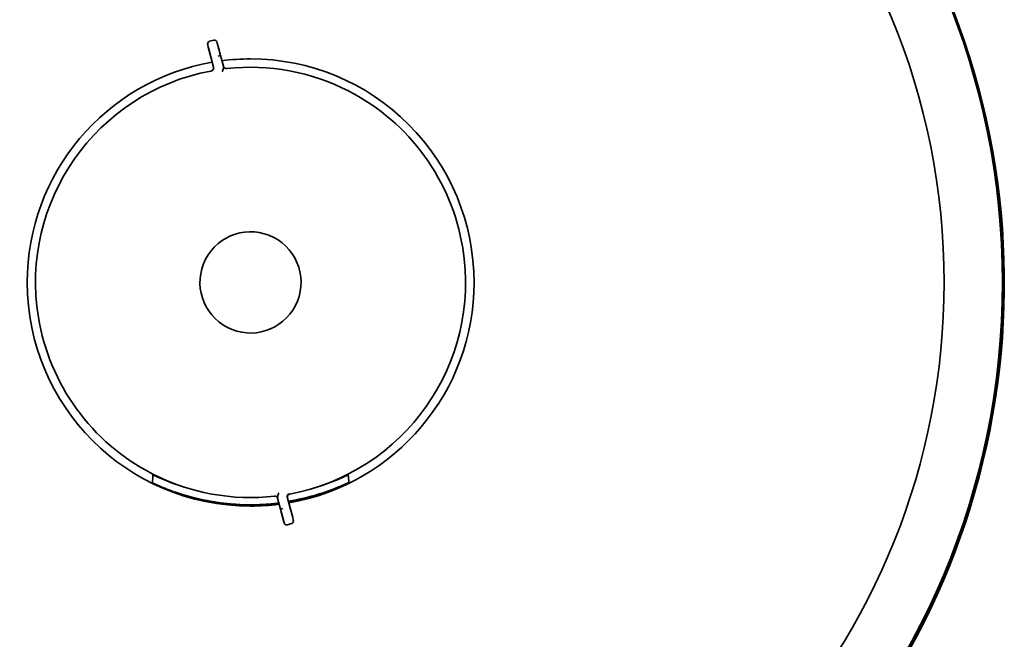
# Model space of a CAD drawing. Extents: x 6.5 to 64.9, y -6 to 65.8.
# Tile 18 of 25: x 14.2 to 28.8, y 44.8 to 54. Entities that reach past the tile are written whole.
import ezdxf

# ---------------------------------------------------------------- set-up
doc = ezdxf.new("R2010")
doc.units = 0
doc.header["$MEASUREMENT"] = 0

msp = doc.modelspace()

# ---------------------------------------------------------------- linework, layer by layer
at = {"color": 7, "lineweight": 35}
for p, q in [((17.086936, 53.668001), (17.025827, 53.652027)), ((17.007254, 53.563069), (17.007154, 53.563458)), ((17.007254, 53.563069), (17.084921, 53.265929)), ((17.169319, 53.515159), (17.166213, 53.526852)), ((17.18955, 53.438298), (17.169319, 53.515159)), ((17.050069, 53.401931), (17.084949, 53.26849)), ((17.230466, 53.281759), (17.18955, 53.438293)), ((17.230466, 53.281759), (17.230487, 53.281683)), ((17.230955, 53.280015), (17.230487, 53.281683)), ((17.230952, 53.280029), (17.231132, 53.279443)), ((16.178847, 47.111466), (16.17884, 47.111071)), ((16.183797, 47.101897), (16.185002, 47.101229)), ((16.183861, 47.101854), (16.185002, 47.101229)), ((16.185002, 47.101229), (16.200629, 47.093982)), ((16.199061, 47.094703), (16.209082, 47.090098)), ((16.199541, 47.094481), (16.213634, 47.088022)), ((16.20295, 47.092915), (16.205163, 47.091896)), ((16.208876, 47.090195), (16.235034, 47.078358)), ((16.213402, 47.088128), (16.221388, 47.0845)), ((16.221, 47.084677), (16.235034, 47.078358)), ((16.236918, 47.084807), (16.235034, 47.078358)), ((16.293939, 47.052656), (16.294858, 47.052194)), ((16.294933, 47.052165), (16.293942, 47.052651)), ((16.293943, 47.052651), (16.294858, 47.052194)), ((16.294933, 47.052165), (16.303528, 47.048527)), ((18.942643, 47.038738), (18.951255, 47.042308)), ((18.952292, 47.042813), (18.951257, 47.042308)), ((18.951466, 47.042395), (18.953628, 47.043294)), ((18.954668, 47.043803), (18.953634, 47.043298)), ((18.966108, 47.048527), (18.974703, 47.052165)), ((18.974703, 47.052165), (18.975667, 47.052646)), ((18.975693, 47.052651), (18.974778, 47.052194)), ((18.975692, 47.052651), (18.974781, 47.052199)), ((19.032718, 47.084807), (19.034602, 47.078358)), ((19.034602, 47.078358), (19.060695, 47.090166)), ((19.045432, 47.083226), (19.034602, 47.078358)), ((19.048169, 47.084466), (19.056294, 47.088157)), ((19.06062, 47.090132), (19.069071, 47.09401)), ((19.069028, 47.093991), (19.084634, 47.101229)), ((19.069656, 47.09428), (19.070551, 47.094693)), ((19.084634, 47.101229), (19.085775, 47.101854)), ((19.085775, 47.101854), (19.084634, 47.101229)), ((19.090789, 47.111466), (19.090803, 47.111071)), ((16.421776, 47.001247), (16.430486, 46.997964)), ((16.430486, 46.997964), (16.431898, 46.997508)), ((16.431574, 46.997628), (16.430558, 46.997935)), ((16.431206, 46.997695), (16.435017, 46.996268)), ((16.435017, 46.996268), (16.451623, 46.990111)), ((16.451623, 46.990111), (16.456662, 46.988261)), ((16.508138, 46.969951), (16.509125, 46.969537)), ((16.508138, 46.969951), (16.509125, 46.969537)), ((16.508181, 46.969931), (16.509122, 46.969537)), ((16.509201, 46.969508), (16.508185, 46.969926)), ((16.517982, 46.966471), (16.509201, 46.969508)), ((16.509201, 46.969508), (16.517982, 46.966471)), ((16.522374, 46.964957), (16.522565, 46.964885)), ((16.522565, 46.964885), (16.523096, 46.964712)), ((16.760686, 46.892739), (16.763664, 46.891955)), ((16.772598, 46.88962), (16.763664, 46.891955)), ((16.772598, 46.88962), (16.773276, 46.889447)), ((16.772598, 46.88962), (16.773283, 46.889442)), ((18.216228, 46.750652), (18.178377, 46.895468)), ((18.178695, 46.896915), (18.259043, 46.589519)), ((18.610014, 46.92106), (18.617512, 46.923295)), ((18.613697, 46.922156), (18.620334, 46.924141)), ((18.793605, 46.981235), (18.800207, 46.983614)), ((18.824087, 46.992351), (18.83035, 46.994677)), ((16.852999, 46.869757), (16.852299, 46.86992)), ((16.985095, 46.841536), (16.994111, 46.839811)), ((16.994111, 46.839811), (16.995478, 46.839619)), ((16.995224, 46.839667), (16.994189, 46.839797)), ((17.098333, 46.821664), (17.097897, 46.821779)), ((17.097916, 46.821774), (17.09894, 46.821544)), ((17.097916, 46.821774), (17.09894, 46.821544)), ((17.097916, 46.821774), (17.09894, 46.821544)), ((17.098007, 46.821755), (17.099016, 46.821529)), ((17.099016, 46.821529), (17.108055, 46.820112)), ((17.099016, 46.821529), (17.108055, 46.820112)), ((17.25056, 46.800998), (17.259609, 46.799989)), ((17.259609, 46.799989), (17.286758, 46.797106)), ((17.259609, 46.799989), (17.2607, 46.799912)), ((17.260725, 46.799932), (17.259682, 46.79998)), ((17.259757, 46.79997), (17.260287, 46.799912)), ((17.316121, 46.794237), (17.325169, 46.793405)), ((17.382897, 46.788705), (17.38373, 46.788594)), ((17.38373, 46.788594), (17.383882, 46.788585)), ((17.383884, 46.788585), (17.38373, 46.788594)), ((17.392925, 46.787931), (17.38373, 46.788594)), ((17.384354, 46.788551), (17.385075, 46.788498)), ((17.560279, 46.780198), (17.552598, 46.780371)), ((17.560279, 46.780198), (17.561197, 46.780242)), ((17.579181, 46.779838), (17.570082, 46.779843)), ((17.589903, 46.779679), (17.586255, 46.779727)), ((17.638509, 46.779391), (17.634817, 46.779386)), ((17.722992, 46.78052), (17.720685, 46.780463)), ((17.737295, 46.780919), (17.736223, 46.780953)), ((17.745624, 46.781179), (17.737153, 46.780915)), ((17.864232, 46.787071), (17.85504, 46.786465)), ((17.864078, 46.787061), (17.85504, 46.78647)), ((17.86375, 46.787042), (17.864232, 46.787071)), ((17.864078, 46.787061), (17.864232, 46.787071)), ((17.86507, 46.787177), (17.864232, 46.787071)), ((17.937239, 46.792824), (17.938267, 46.792848)), ((17.937239, 46.792824), (17.938267, 46.792848)), ((17.938341, 46.792852), (17.937441, 46.792819)), ((17.938341, 46.792852), (17.947388, 46.793669)), ((18.02077, 46.801191), (18.027078, 46.801912)), ((18.027078, 46.801912), (18.053009, 46.804997)), ((18.033279, 46.880565), (18.033024, 46.881421)), ((18.033024, 46.881421), (18.033087, 46.881224)), ((18.033279, 46.88056), (18.033468, 46.879868)), ((18.076747, 46.71429), (18.033479, 46.879825)), ((18.233527, 46.83216), (18.234574, 46.832275)), ((18.234647, 46.832285), (18.233538, 46.83216)), ((18.234647, 46.832285), (18.243673, 46.833905)), ((18.357372, 46.85642), (18.366364, 46.858372)), ((18.366364, 46.858372), (18.367337, 46.85865)), ((18.367431, 46.858674), (18.36644, 46.858391)), ((18.367432, 46.858674), (18.366443, 46.858391)), ((18.452009, 46.878311), (18.45302, 46.878489)), ((18.462123, 46.880738), (18.45302, 46.878489)), ((18.455642, 46.879133), (18.455491, 46.879095)), ((18.463603, 46.881108), (18.464595, 46.881353)), ((18.179362, 46.484586), (18.240472, 46.500557)), ((18.259143, 46.58913), (18.259043, 46.589519))]:
    msp.add_line(p, q, dxfattribs=at)
for points in [[(17.007154, 53.563458), (16.99809, 53.601113), (16.996396, 53.614415), (16.999258, 53.628588), (17.007243, 53.641011), (17.018675, 53.649369), (17.025835, 53.652003)], [(17.166213, 53.526852), (17.140288, 53.622528), (17.134527, 53.641838), (17.12794, 53.654122), (17.116852, 53.66383), (17.103, 53.66878), (17.091874, 53.668929), (17.08694, 53.667977)], [(17.007154, 53.563458), (17.007101, 53.563679), (17.007124, 53.563612), (17.021382, 53.510747), (17.050069, 53.401931)], [(17.189624, 53.438312), (17.189576, 53.438317), (17.189297, 53.438269), (17.151417, 53.428686)], [(17.045759, 53.207681), (17.05959, 53.212843), (17.072354, 53.222651), (17.079761, 53.232542), (17.084522, 53.243624), (17.086429, 53.258143), (17.085814, 53.264501)], [(17.211061, 53.200501), (17.213256, 53.200943), (17.216305, 53.203625), (17.218109, 53.207133)], [(17.230487, 53.281683), (17.230876, 53.27864), (17.230372, 53.268048), (17.225366, 53.236531), (17.218111, 53.207133)], [(18.03348, 46.879825), (18.033137, 46.882704), (18.034903, 46.899049), (18.042041, 46.930705), (18.048003, 46.948031)], [(18.054874, 46.953476), (18.051265, 46.952231), (18.049968, 46.951015), (18.048004, 46.948036)], [(18.177657, 46.898842), (18.17755, 46.909516), (18.180751, 46.920291), (18.188366, 46.931412), (18.198265, 46.939024), (18.209376, 46.94322)], [(18.216228, 46.750652), (18.258466, 46.591504), (18.25919, 46.588918), (18.259143, 46.58913)], [(18.076674, 46.714271), (18.076845, 46.71429), (18.077996, 46.714526), (18.114881, 46.723902)], [(18.131325, 46.512759), (18.131327, 46.512605), (18.13131, 46.512567), (18.131274, 46.512591), (18.131228, 46.512667), (18.131099, 46.512975), (18.126496, 46.528392), (18.087753, 46.672368), (18.076747, 46.71429)], [(18.076747, 46.71429), (18.119944, 46.551937), (18.130111, 46.515902), (18.135113, 46.503296), (18.144498, 46.492209), (18.157573, 46.485158), (18.168943, 46.483332), (18.179359, 46.48461)], [(18.259145, 46.589125), (18.268207, 46.551475), (18.269902, 46.538168), (18.267038, 46.523995), (18.259049, 46.511567), (18.247615, 46.503214), (18.240462, 46.500581)]]:
    msp.add_lwpolyline(points, dxfattribs=at)
msp.add_circle((17.634818, 50.075338), 11.154537, dxfattribs=at)
for centre, radius, start, end in [((17.634826, 50.075328), 11.17174, 90.000043, 38.525443), ((17.634818, 50.075338), 10.288118, 90.000003, 179.999995), ((17.634818, 50.075338), 10.288118, 90.000003, 179.999995), ((17.634818, 50.075338), 10.288118, 0, 90.000003), ((17.634818, 50.075338), 10.288118, 360, 90.000003), ((17.634818, 50.060997), 11.181102, 311.188862, 28.625149), ((8.320897, 51.18574), 9.149878, 14.824705, 15.402319), ((17.634818, 50.075338), 3.314866, 99.892548, 179.999995), ((17.634818, 50.075338), 3.314866, 99.892548, 179.999995), ((17.634818, 50.075338), 3.314866, 90.000003, 97.375412), ((17.634818, 50.075338), 3.314866, 90.000003, 97.375412), ((17.634818, 50.075338), 3.314866, 0, 90.000003), ((17.634818, 50.075338), 3.314866, 360, 90.000003), ((17.633112, 50.076217), 3.189239, 100.637011, 189.280419), ((17.035342, 53.259782), 0.049961, 280.475377, 10.503603), ((17.04034, 53.256721), 0.046135, 9.712148, 14.783586), ((17.278191, 53.295822), 0.049844, 199.1909, 276.299276), ((17.633087, 50.07615), 3.18942, 62.73638, 96.290183), ((17.282785, 53.245148), 0.001435, 12.415402, 52.287308), ((17.63311, 50.076217), 3.189239, 9.218148, 62.736189), ((17.633111, 50.076217), 0.750075, 62.736203, 332.7362), ((17.633111, 50.076217), 0.750075, 332.7362, 62.736203), ((17.63311, 50.076217), 3.189239, 280.436971, 9.218148), ((17.634818, 50.075338), 10.288118, 180.000005, 265.924157), ((17.634818, 50.075338), 10.288118, 180.000005, 265.924157), ((17.634818, 50.075338), 3.314866, 180.000005, 269.999997), ((17.634818, 50.075338), 3.314866, 180.000005, 269.999997), ((17.634818, 50.075338), 3.314866, 279.844902, 0), ((17.634818, 50.075338), 3.314866, 279.844902, 0), ((17.634818, 50.075338), 10.288118, 274.075838, 0), ((17.634818, 50.075338), 10.288118, 274.075838, 0), ((17.634818, 50.060997), 11.171732, 288.504121, 0.033182), ((17.633112, 50.076217), 3.189239, 189.280419, 242.736198), ((17.633134, 50.076284), 3.189419, 242.73587, 276.455257), ((21.967836, 46.830963), 5.79578, 176.098642, 177.225924), ((21.967834, 46.830963), 5.795778, 176.098642, 177.225924), ((17.634818, 50.206539), 3.314866, 244.073262, 253.936376), ((17.634818, 50.206539), 3.314866, 284.381022, 295.92674), ((13.301803, 46.830963), 5.795778, 2.774081, 3.901356), ((16.189799, 47.111091), 0.010965, 178.03067, 222.578397), ((16.189799, 47.111091), 0.010965, 178.029946, 222.497405), ((16.189783, 47.111071), 0.010943, 180.000005, 244.092059), ((17.6347, 50.20628), 3.426799, 244.972866, 245.892674), ((17.636032, 50.209197), 3.430008, 244.973358, 245.892305), ((17.660116, 50.262254), 3.488273, 245.253218, 245.887142), ((17.632784, 50.201815), 3.421941, 245.891438, 246.966851), ((17.634831, 50.206597), 3.427141, 245.892852, 269.999786), ((17.634908, 50.206803), 3.427432, 247.142011, 249.271022), ((17.634826, 50.206515), 3.420403, 279.435603, 295.193041), ((17.63484, 50.206472), 3.427015, 279.445616, 294.107471), ((17.634818, 50.206539), 3.427153, 284.011584, 292.858318), ((17.634718, 50.206842), 3.427469, 289.879529, 292.592515), ((17.634718, 50.206842), 3.427469, 290.416253, 292.432866), ((17.637005, 50.201459), 3.421556, 293.030924, 294.10866), ((17.633605, 50.209197), 3.430008, 294.107697, 295.026644), ((17.634936, 50.20628), 3.426799, 294.107328, 295.027129), ((19.079787, 47.11111), 0.011019, 296.12642, 359.799463), ((19.079837, 47.111091), 0.010965, 317.421608, 1.969352), ((19.079729, 47.111139), 0.01108, 317.613055, 356.438332), ((17.634908, 50.206803), 3.427432, 249.893307, 250.833708), ((17.634831, 50.206582), 3.427197, 250.981199, 255.27426), ((17.63489, 50.206808), 3.42743, 250.9815, 259.071346), ((17.993007, 46.908603), 0.00194, 191.532073, 227.076582), ((17.996092, 46.868204), 0.039231, 19.407665, 96.439519), ((18.213639, 46.904753), 0.036463, 189.334664, 194.756031), ((18.217824, 46.901043), 0.039344, 100.219495, 190.255524), ((17.634718, 50.206842), 3.427469, 283.952626, 286.532122), ((17.634718, 50.206842), 3.427469, 283.969421, 286.596346), ((17.634718, 50.206842), 3.427469, 286.712145, 290.304572), ((17.635075, 50.208212), 3.428775, 259.244936, 260.986812), ((17.634825, 50.206597), 3.427212, 261.158447, 264.664226), ((17.634835, 50.206698), 3.427311, 261.158557, 263.562387), ((17.634835, 50.206698), 3.427311, 264.171018, 265.805517), ((17.634835, 50.206698), 3.427311, 265.937059, 267.04911), ((17.634819, 50.206558), 3.42717, 265.952632, 268.625292), ((17.634818, 50.206539), 3.427154, 266.332596, 267.123716), ((17.634974, 50.217708), 3.43832, 268.755196, 269.997388), ((17.570273, 46.787701), 0.007859, 255.680526, 268.603791), ((17.634832, 50.206424), 3.42697, 269.999758, 277.009192), ((17.634818, 50.075338), 3.314866, 269.999997, 277.327541), ((17.634818, 50.075338), 3.314866, 269.999997, 277.327541), ((17.634757, 50.214113), 3.434726, 270.062589, 270.862159), ((17.634818, 50.206539), 3.427155, 270.863047, 271.713467), ((17.634818, 50.206549), 3.427161, 271.852796, 273.684249), ((17.634818, 50.206539), 3.427153, 272.05389, 273.682958), ((17.634818, 50.206539), 3.427153, 273.83825, 277.008912), ((17.634786, 50.206751), 3.427364, 275.233084, 276.466288), ((17.634786, 50.206751), 3.427364, 279.445835, 280.078317), ((17.634818, 50.206539), 3.427153, 279.445883, 283.808079), ((17.634786, 50.206751), 3.427364, 280.233164, 282.17091)]:
    msp.add_arc(centre, radius, start, end, dxfattribs=at)

doc.saveas('drawing.dxf')
